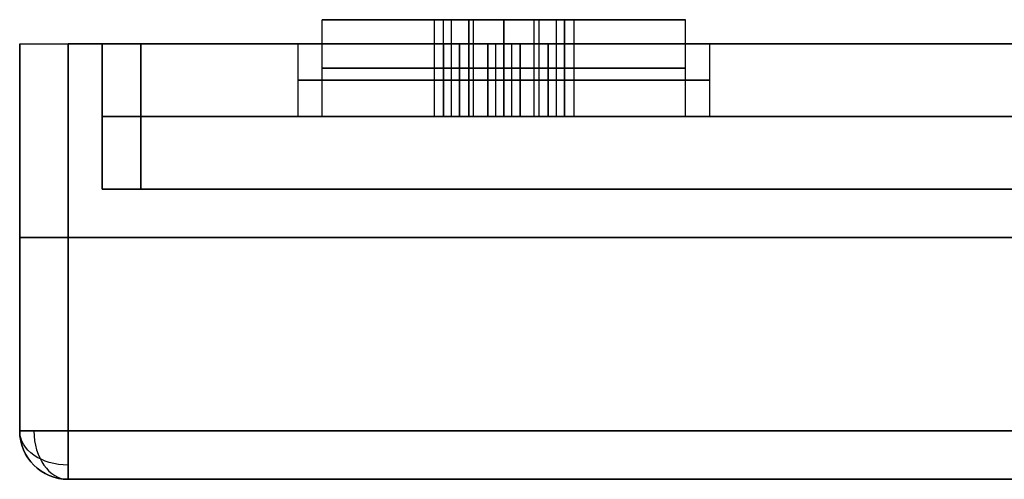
# Model space of a CAD drawing. Header units: centimetres. Extents: x -20 to 20, y -0.1 to 5.7.
# Tile 1 of 11: x -20 to -17.967, y 0 to 0.95. Entities that reach past the tile are written whole.
import ezdxf

# ---------------------------------------------------------------- set-up
doc = ezdxf.new("R2010")
doc.units = ezdxf.units.CM
doc.layers.add('Default', color=7, linetype='Continuous', true_color=0x000000)

msp = doc.modelspace()

# ---------------------------------------------------------------- linework, layer by layer
at = {"layer": 'Default'}
for p, q in [((-19.375, 0.75, 19), (-19.375, 0.95, 19)), ((-19.1443, 0.95, 19), (-19.375, 0.95, 19)), ((-19.125, 0.95, -19), (-19.375, 0.95, -19)), ((-19.375, 0.75, -19), (-19.375, 0.95, -19)), ((-19.125, 0.95, -12.6667), (-19.375, 0.95, -12.6667)), ((-19.375, 0.75, -12.6667), (-19.375, 0.95, -12.6667)), ((-19.125, 0.95, -6.3333), (-19.375, 0.95, -6.3333)), ((-19.375, 0.75, -6.3333), (-19.375, 0.95, -6.3333)), ((-19.125, 0.95), (-19.375, 0.95)), ((-19.375, 0.75), (-19.375, 0.95)), ((-19.125, 0.95, 6.3333), (-19.375, 0.95, 6.3333)), ((-19.375, 0.75, 6.3333), (-19.375, 0.95, 6.3333)), ((-19.125, 0.95, 12.6667), (-19.375, 0.95, 12.6667)), ((-19.375, 0.75, 12.6667), (-19.375, 0.95, 12.6667)), ((-19.125, 0.75, -19), (-19.125, 0.95, -19)), ((-19.125, 0.75, -12.6667), (-19.125, 0.95, -12.6667)), ((-19.125, 0.75, -6.3333), (-19.125, 0.95, -6.3333)), ((-19.125, 0.75), (-19.125, 0.95)), ((-19.125, 0.75, 6.3333), (-19.125, 0.95, 6.3333)), ((-19.125, 0.75, 12.6667), (-19.125, 0.95, 12.6667)), ((-19.1083, 0.9, 19.0625), (-19.1083, 0.95, 19.0625)), ((-19.1083, 0.9, 18.9375), (-19.1083, 0.95, 18.9375)), ((-19.0625, 0.75, -19.1083), (-19.0625, 0.95, -19.1083)), ((-19.0625, 0.75, -18.8917), (-19.0625, 0.95, -18.8917)), ((-19.0625, 0.75, -12.7749), (-19.0625, 0.95, -12.7749)), ((-19.0625, 0.75, -12.5584), (-19.0625, 0.95, -12.5584)), ((-19.0625, 0.75, -6.4416), (-19.0625, 0.95, -6.4416)), ((-19.0625, 0.75, -6.2251), (-19.0625, 0.95, -6.2251)), ((-19.0625, 0.75, -0.1083), (-19.0625, 0.95, -0.1083)), ((-19.0625, 0.75, 0.1083), (-19.0625, 0.95, 0.1083)), ((-19.0625, 0.75, 6.2251), (-19.0625, 0.95, 6.2251)), ((-19.0625, 0.75, 6.4416), (-19.0625, 0.95, 6.4416)), ((-19.0625, 0.75, 12.5584), (-19.0625, 0.95, 12.5584)), ((-19.0625, 0.75, 12.7749), (-19.0625, 0.95, 12.7749)), ((-19, 0.95, 19.375), (-19, 0.95, 19.125)), ((-19, 0.95, 18.875), (-19, 0.95, 18.625)), ((-19, 0.9, 18.875), (-19, 0.95, 18.875)), ((-19, 0.9, 19.125), (-19, 0.95, 19.125)), ((-19, 0.95, -18.625), (-19, 0.95, -18.8557)), ((-19, 0.95, -19.1443), (-19, 0.95, -19.375)), ((-19, 0.95, -12.2917), (-19, 0.95, -12.5223)), ((-19, 0.95, -12.811), (-19, 0.95, -13.0417)), ((-19, 0.95, -5.9583), (-19, 0.95, -6.189)), ((-19, 0.95, -6.4777), (-19, 0.95, -6.7083)), ((-19, 0.95, 0.375), (-19, 0.95, 0.1443)), ((-19, 0.95, -0.1443), (-19, 0.95, -0.375)), ((-19, 0.95, 6.7083), (-19, 0.95, 6.4777)), ((-19, 0.95, 6.189), (-19, 0.95, 5.9583)), ((-19, 0.95, 13.0417), (-19, 0.95, 12.811)), ((-19, 0.95, 12.5223), (-19, 0.95, 12.2917)), ((-18.9375, 0.75, -18.8917), (-18.9375, 0.95, -18.8917)), ((-18.9375, 0.75, -19.1083), (-18.9375, 0.95, -19.1083)), ((-18.9375, 0.75, -12.5584), (-18.9375, 0.95, -12.5584)), ((-18.9375, 0.75, -12.7749), (-18.9375, 0.95, -12.7749)), ((-18.9375, 0.75, -6.2251), (-18.9375, 0.95, -6.2251)), ((-18.9375, 0.75, -6.4416), (-18.9375, 0.95, -6.4416)), ((-18.9375, 0.75, 0.1083), (-18.9375, 0.95, 0.1083)), ((-18.9375, 0.75, -0.1083), (-18.9375, 0.95, -0.1083)), ((-18.9375, 0.75, 6.4416), (-18.9375, 0.95, 6.4416)), ((-18.9375, 0.75, 6.2251), (-18.9375, 0.95, 6.2251)), ((-18.9375, 0.75, 12.7749), (-18.9375, 0.95, 12.7749)), ((-18.9375, 0.75, 12.5584), (-18.9375, 0.95, 12.5584)), ((-18.8917, 0.9, 18.9375), (-18.8917, 0.95, 18.9375)), ((-18.8917, 0.9, 19.0625), (-18.8917, 0.95, 19.0625)), ((-18.875, 0.75, -19), (-18.875, 0.95, -19)), ((-18.625, 0.95, -19), (-18.875, 0.95, -19)), ((-18.875, 0.75, -12.6667), (-18.875, 0.95, -12.6667)), ((-18.625, 0.95, -12.6667), (-18.875, 0.95, -12.6667)), ((-18.875, 0.75, -6.3333), (-18.875, 0.95, -6.3333)), ((-18.625, 0.95, -6.3333), (-18.875, 0.95, -6.3333)), ((-18.875, 0.75), (-18.875, 0.95)), ((-18.625, 0.95), (-18.875, 0.95)), ((-18.875, 0.75, 6.3333), (-18.875, 0.95, 6.3333)), ((-18.625, 0.95, 6.3333), (-18.875, 0.95, 6.3333)), ((-18.875, 0.75, 12.6667), (-18.875, 0.95, 12.6667)), ((-18.625, 0.95, 12.6667), (-18.875, 0.95, 12.6667)), ((-18.625, 0.95, 19), (-18.8557, 0.95, 19)), ((-18.625, 0.75, 19), (-18.625, 0.95, 19)), ((-18.625, 0.75, -19), (-18.625, 0.95, -19)), ((-18.625, 0.75, -12.6667), (-18.625, 0.95, -12.6667)), ((-18.625, 0.75, -6.3333), (-18.625, 0.95, -6.3333)), ((-18.625, 0.75), (-18.625, 0.95)), ((-18.625, 0.75, 6.3333), (-18.625, 0.95, 6.3333)), ((-18.625, 0.75, 12.6667), (-18.625, 0.95, 12.6667)), ((-20, 0.1), (-20, 0.9)), ((-20, 0.9), (-19.83, 0.9)), ((-19.83, 0.6), (-19.83, 0.9)), ((-19.75, 0.9), (-19.425, 0.9)), ((-19.75, 0.6), (-19.75, 0.9)), ((-19.425, 0.75, 19), (-19.425, 0.9, 19)), ((-19.425, 0.75, -19), (-19.425, 0.9, -19)), ((-19.425, 0.75, -12.6667), (-19.425, 0.9, -12.6667)), ((-19.425, 0.75, -6.3333), (-19.425, 0.9, -6.3333)), ((-19.425, 0.75), (-19.425, 0.9)), ((-19.425, 0.75, 6.3333), (-19.425, 0.9, 6.3333)), ((-19.425, 0.75, 12.6667), (-19.425, 0.9, 12.6667)), ((-19.1083, 0.9, 18.9375), (-19.125, 0.9, 18.9375)), ((-19.1083, 0.9, 19.0625), (-19.125, 0.9, 19.0625)), ((-19.125, 0.75, 18.9472), (-19.125, 0.9, 18.9472)), ((-19.125, 0.75, 19.0528), (-19.125, 0.9, 19.0528)), ((-19.1083, 0.75, 18.9182), (-19.1083, 0.9, 18.9182)), ((-19.1083, 0.9, 18.9182), (-19.1083, 0.9, 18.9375)), ((-19.1083, 0.9, 19.0625), (-19.1083, 0.9, 19.0818)), ((-19.1083, 0.75, 19.0818), (-19.1083, 0.9, 19.0818)), ((-19.0167, 0.75, 18.8653), (-19.0167, 0.9, 18.8653)), ((-18.9833, 0.9, 18.8653), (-19.0167, 0.9, 18.8653)), ((-18.9833, 0.9, 19.1347), (-19.0167, 0.9, 19.1347)), ((-19.0167, 0.75, 19.1347), (-19.0167, 0.9, 19.1347)), ((-19, 0.9, 18.8557), (-19, 0.9, 18.875)), ((-19, 0.9, 19.125), (-19, 0.9, 19.1443)), ((-18.9833, 0.75, 18.8653), (-18.9833, 0.9, 18.8653)), ((-18.9833, 0.75, 19.1347), (-18.9833, 0.9, 19.1347)), ((-18.875, 0.9, 19.0625), (-18.8917, 0.9, 19.0625)), ((-18.8917, 0.9, 19.0625), (-18.8917, 0.9, 19.0818)), ((-18.875, 0.9, 18.9375), (-18.8917, 0.9, 18.9375)), ((-18.8917, 0.9, 18.9182), (-18.8917, 0.9, 18.9375)), ((-18.8917, 0.75, 18.9182), (-18.8917, 0.9, 18.9182)), ((-18.8917, 0.75, 19.0818), (-18.8917, 0.9, 19.0818)), ((-18.875, 0.75, 19.0528), (-18.875, 0.9, 19.0528)), ((-18.875, 0.75, 18.9472), (-18.875, 0.9, 18.9472)), ((-18.575, 0.9), (-1.6, 0.9)), ((-18.575, 0.75, 19), (-18.575, 0.9, 19)), ((-18.575, 0.75, -19), (-18.575, 0.9, -19)), ((-18.575, 0.75, -12.6667), (-18.575, 0.9, -12.6667)), ((-18.575, 0.75, -6.3333), (-18.575, 0.9, -6.3333)), ((-18.575, 0.75), (-18.575, 0.9)), ((-18.575, 0.75, 6.3333), (-18.575, 0.9, 6.3333)), ((-18.575, 0.75, 12.6667), (-18.575, 0.9, 12.6667)), ((-19.1443, 0.85, 19), (-19.125, 0.85, 19.0335)), ((-19.125, 0.85, 18.9665), (-19.1443, 0.85, 19)), ((-19, 0.85, -19.1443), (-19.125, 0.85, -19.0722)), ((-19.125, 0.85, -19.0722), (-19.125, 0.85, -18.9278)), ((-19.125, 0.85, -18.9278), (-19, 0.85, -18.8557)), ((-19, 0.85, -12.811), (-19.125, 0.85, -12.7388)), ((-19.125, 0.85, -12.7388), (-19.125, 0.85, -12.5945)), ((-19.125, 0.85, -12.5945), (-19, 0.85, -12.5223)), ((-19, 0.85, -6.4777), (-19.125, 0.85, -6.4055)), ((-19.125, 0.85, -6.4055), (-19.125, 0.85, -6.2612)), ((-19.125, 0.85, -6.2612), (-19, 0.85, -6.189)), ((-19, 0.85, -0.1443), (-19.125, 0.85, -0.0722)), ((-19.125, 0.85, -0.0722), (-19.125, 0.85, 0.0722)), ((-19.125, 0.85, 0.0722), (-19, 0.85, 0.1443)), ((-19, 0.85, 6.189), (-19.125, 0.85, 6.2612)), ((-19.125, 0.85, 6.2612), (-19.125, 0.85, 6.4055)), ((-19.125, 0.85, 6.4055), (-19, 0.85, 6.4777)), ((-19, 0.85, 12.5223), (-19.125, 0.85, 12.5945)), ((-19.125, 0.85, 12.5945), (-19.125, 0.85, 12.7388)), ((-19.125, 0.85, 12.7388), (-19, 0.85, 12.811)), ((-19.0915, 0.85, 19.0915), (-19.0722, 0.85, 19.125)), ((-19.0722, 0.85, 18.875), (-19.0915, 0.85, 18.9085)), ((-19.0335, 0.85, 18.875), (-19.0722, 0.85, 18.875)), ((-19.0722, 0.85, 19.125), (-19.0335, 0.85, 19.125)), ((-19, 0.85, -18.8557), (-18.875, 0.85, -18.9278)), ((-18.875, 0.85, -19.0722), (-19, 0.85, -19.1443)), ((-19, 0.85, -12.5223), (-18.875, 0.85, -12.5945)), ((-18.875, 0.85, -12.7388), (-19, 0.85, -12.811)), ((-19, 0.85, -6.189), (-18.875, 0.85, -6.2612)), ((-18.875, 0.85, -6.4055), (-19, 0.85, -6.4777)), ((-19, 0.85, 0.1443), (-18.875, 0.85, 0.0722)), ((-18.875, 0.85, -0.0722), (-19, 0.85, -0.1443)), ((-19, 0.85, 6.4777), (-18.875, 0.85, 6.4055)), ((-18.875, 0.85, 6.2612), (-19, 0.85, 6.189)), ((-19, 0.85, 12.811), (-18.875, 0.85, 12.7388)), ((-18.875, 0.85, 12.5945), (-19, 0.85, 12.5223)), ((-18.9278, 0.85, 18.875), (-18.9665, 0.85, 18.875)), ((-18.9665, 0.85, 19.125), (-18.9278, 0.85, 19.125)), ((-18.9085, 0.85, 18.9085), (-18.9278, 0.85, 18.875)), ((-18.9278, 0.85, 19.125), (-18.9085, 0.85, 19.0915)), ((-18.8557, 0.85, 19), (-18.875, 0.85, 18.9665)), ((-18.875, 0.85, 19.0335), (-18.8557, 0.85, 19)), ((-18.875, 0.85, -18.9278), (-18.875, 0.85, -19.0722)), ((-18.875, 0.85, -12.5945), (-18.875, 0.85, -12.7388)), ((-18.875, 0.85, -6.2612), (-18.875, 0.85, -6.4055)), ((-18.875, 0.85, 0.0722), (-18.875, 0.85, -0.0722)), ((-18.875, 0.85, 6.4055), (-18.875, 0.85, 6.2612)), ((-18.875, 0.85, 12.7388), (-18.875, 0.85, 12.5945)), ((-19.0915, 0.825, 18.9085), (-19.125, 0.825, 18.9278)), ((-19.125, 0.825, 19.0722), (-19.0915, 0.825, 19.0915)), ((-19.125, 0.825, 18.9278), (-19.125, 0.825, 18.9665)), ((-19.125, 0.825, 19.0335), (-19.125, 0.825, 19.0722)), ((-19, 0.825, 18.8557), (-19.0335, 0.825, 18.875)), ((-19.0335, 0.825, 19.125), (-19, 0.825, 19.1443)), ((-18.9665, 0.825, 18.875), (-19, 0.825, 18.8557)), ((-19, 0.825, 19.1443), (-18.9665, 0.825, 19.125)), ((-18.875, 0.825, 18.9278), (-18.9085, 0.825, 18.9085)), ((-18.9085, 0.825, 19.0915), (-18.875, 0.825, 19.0722)), ((-18.875, 0.825, 19.0722), (-18.875, 0.825, 19.0335)), ((-18.875, 0.825, 18.9665), (-18.875, 0.825, 18.9278)), ((-19.83, 0.75, -19.83), (-19.83, 0.75, 19.83)), ((19.83, 0.75, -19.83), (-19.83, 0.75, -19.83)), ((-19.83, 0.75, 19.83), (19.83, 0.75, 19.83)), ((-19.75, 0.75, 19.75), (-19.75, 0.75, -19.75)), ((19.75, 0.75, 19.75), (-19.75, 0.75, 19.75)), ((-19.75, 0.75, -19.75), (19.75, 0.75, -19.75)), ((-19.375, 0.75, 19), (-19.425, 0.75, 19)), ((-19.375, 0.75, -19), (-19.425, 0.75, -19)), ((-19.375, 0.75, -12.6667), (-19.425, 0.75, -12.6667)), ((-19.375, 0.75, -6.3333), (-19.425, 0.75, -6.3333)), ((-19.375, 0.75), (-19.425, 0.75)), ((-19.375, 0.75, 6.3333), (-19.425, 0.75, 6.3333)), ((-19.375, 0.75, 12.6667), (-19.425, 0.75, 12.6667)), ((-18.8557, 0.75, 19), (-19.1443, 0.75, 19)), ((-18.875, 0.75, -19), (-19.125, 0.75, -19)), ((-18.875, 0.75, -12.6667), (-19.125, 0.75, -12.6667)), ((-18.875, 0.75, -6.3333), (-19.125, 0.75, -6.3333)), ((-18.875, 0.75), (-19.125, 0.75)), ((-18.875, 0.75, 6.3333), (-19.125, 0.75, 6.3333)), ((-18.875, 0.75, 12.6667), (-19.125, 0.75, 12.6667)), ((-19, 0.75, 19.425), (-19, 0.75, 19.375)), ((-19, 0.75, 18.625), (-19, 0.75, 18.575)), ((-19, 0.75, 19.1443), (-19, 0.75, 18.8557)), ((-19, 0.75, -18.8557), (-19, 0.75, -19.1443)), ((-19, 0.75, -18.575), (-19, 0.75, -18.625)), ((-19, 0.75, -19.375), (-19, 0.75, -19.425)), ((-19, 0.75, -12.5223), (-19, 0.75, -12.811)), ((-19, 0.75, -12.2417), (-19, 0.75, -12.2917)), ((-19, 0.75, -13.0417), (-19, 0.75, -13.0917)), ((-19, 0.75, -6.189), (-19, 0.75, -6.4777)), ((-19, 0.75, -5.9083), (-19, 0.75, -5.9583)), ((-19, 0.75, -6.7083), (-19, 0.75, -6.7583)), ((-19, 0.75, 0.1443), (-19, 0.75, -0.1443)), ((-19, 0.75, 0.425), (-19, 0.75, 0.375)), ((-19, 0.75, -0.375), (-19, 0.75, -0.425)), ((-19, 0.75, 6.4777), (-19, 0.75, 6.189)), ((-19, 0.75, 6.7583), (-19, 0.75, 6.7083)), ((-19, 0.75, 5.9583), (-19, 0.75, 5.9083)), ((-19, 0.75, 12.811), (-19, 0.75, 12.5223)), ((-19, 0.75, 13.0917), (-19, 0.75, 13.0417)), ((-19, 0.75, 12.2917), (-19, 0.75, 12.2417)), ((-18.575, 0.75, 19), (-18.625, 0.75, 19)), ((-18.575, 0.75, -19), (-18.625, 0.75, -19)), ((-18.575, 0.75, -12.6667), (-18.625, 0.75, -12.6667)), ((-18.575, 0.75, -6.3333), (-18.625, 0.75, -6.3333)), ((-18.575, 0.75), (-18.625, 0.75)), ((-18.575, 0.75, 6.3333), (-18.625, 0.75, 6.3333)), ((-18.575, 0.75, 12.6667), (-18.625, 0.75, 12.6667)), ((-19.75, 0.6), (-19.83, 0.6)), ((-20, 0.5, -19.9), (-20, 0.5, 19.9)), ((-19.9, 0.5, 20), (19.9, 0.5, 20)), ((19.9, 0.5, -20), (-19.9, 0.5, -20)), ((-19.9, 0), (-17.925, 0))]:
    msp.add_line(p, q, dxfattribs=at)
at = {"layer": 'Default', "extrusion": (0, -1, 0)}
for centre, radius, start, end in [((-19, 19, -0.95), 0.375, 90, 270), ((-19, 19, -0.95), 0.375, 270, 90), ((-19.9, -19.9, -0.9), 0.1, 180, 270), ((-19, 19, -0.9), 0.425, 90, 270), ((-19, -19, -0.9), 0.425, 90, 270), ((-19, -12.6667, -0.9), 0.425, 90, 270), ((-19, -6.3333, -0.9), 0.425, 90, 270), ((-19, 0, -0.9), 0.425, 90, 270), ((-19, 6.3333, -0.9), 0.425, 90, 270), ((-19, 12.6667, -0.9), 0.425, 90, 270), ((-19, 19, -0.9), 0.425, 270, 90), ((-19, -19, -0.9), 0.425, 270, 90), ((-19, -12.6667, -0.9), 0.425, 270, 90), ((-19, -6.3333, -0.9), 0.425, 270, 90), ((-19, 0, -0.9), 0.425, 270, 90), ((-19, 6.3333, -0.9), 0.425, 270, 90), ((-19, 12.6667, -0.9), 0.425, 270, 90), ((-19, 19, -0.75), 0.375, 90, 270), ((-19, -19, -0.75), 0.375, 90, 270), ((-19, -12.6667, -0.75), 0.375, 90, 270), ((-19, -6.3333, -0.75), 0.375, 90, 270), ((-19, 0, -0.75), 0.375, 90, 270), ((-19, 6.3333, -0.75), 0.375, 90, 270), ((-19, 12.6667, -0.75), 0.375, 90, 270), ((-19, 19, -0.75), 0.375, 270, 90), ((-19, -19, -0.75), 0.375, 270, 90), ((-19, -12.6667, -0.75), 0.375, 270, 90), ((-19, -6.3333, -0.75), 0.375, 270, 90), ((-19, 0, -0.75), 0.375, 270, 90), ((-19, 6.3333, -0.75), 0.375, 270, 90), ((-19, 12.6667, -0.75), 0.375, 270, 90), ((-19.9, -19.9, -0.5), 0.1, 180, 270), ((-19.9, 19.9, -0.5), 0.1, 90, 180)]:
    msp.add_arc(centre, radius, start, end, dxfattribs=at)
at = {"layer": 'Default', "extrusion": (0, 1, 0)}
for centre, radius, start, end in [((19, -19, 0.95), 0.375, 270, 90), ((19, -12.6667, 0.95), 0.375, 270, 90), ((19, -6.3333, 0.95), 0.375, 270, 90), ((19, 0, 0.95), 0.375, 270, 90), ((19, 6.3333, 0.95), 0.375, 270, 90), ((19, 12.6667, 0.95), 0.375, 270, 90), ((19, -19, 0.95), 0.375, 90, 270), ((19, -12.6667, 0.95), 0.375, 90, 270), ((19, -6.3333, 0.95), 0.375, 90, 270), ((19, 0, 0.95), 0.375, 90, 270), ((19, 6.3333, 0.95), 0.375, 90, 270), ((19, 12.6667, 0.95), 0.375, 90, 270), ((19.9, 19.9, 0.9), 0.1, 0, 90), ((19, 19, 0.85), 0.375, 270, 90), ((19, -19, 0.85), 0.375, 270, 90), ((19, -12.6667, 0.85), 0.375, 270, 90), ((19, -6.3333, 0.85), 0.375, 270, 90), ((19, 0, 0.85), 0.375, 270, 90), ((19, 6.3333, 0.85), 0.375, 270, 90), ((19, 12.6667, 0.85), 0.375, 270, 90), ((19, 19, 0.85), 0.375, 90, 270), ((19, -19, 0.85), 0.375, 90, 270), ((19, -12.6667, 0.85), 0.375, 90, 270), ((19, -6.3333, 0.85), 0.375, 90, 270), ((19, 0, 0.85), 0.375, 90, 270), ((19, 6.3333, 0.85), 0.375, 90, 270), ((19, 12.6667, 0.85), 0.375, 90, 270), ((19, 19, 0.825), 0.425, 270, 90), ((19, -19, 0.825), 0.425, 270, 90), ((19, -12.6667, 0.825), 0.425, 270, 90), ((19, -6.3333, 0.825), 0.425, 270, 90), ((19, 0, 0.825), 0.425, 270, 90), ((19, 6.3333, 0.825), 0.425, 270, 90), ((19, 12.6667, 0.825), 0.425, 270, 90), ((19, 19, 0.825), 0.425, 90, 270), ((19, -19, 0.825), 0.425, 90, 270), ((19, -12.6667, 0.825), 0.425, 90, 270), ((19, -6.3333, 0.825), 0.425, 90, 270), ((19, 0, 0.825), 0.425, 90, 270), ((19, 6.3333, 0.825), 0.425, 90, 270), ((19, 12.6667, 0.825), 0.425, 90, 270), ((19, 19, 0.75), 0.425, 270, 90), ((19, -19, 0.75), 0.425, 270, 90), ((19, -12.6667, 0.75), 0.425, 270, 90), ((19, -6.3333, 0.75), 0.425, 270, 90), ((19, 0, 0.75), 0.425, 270, 90), ((19, 6.3333, 0.75), 0.425, 270, 90), ((19, 12.6667, 0.75), 0.425, 270, 90), ((19, 19, 0.75), 0.425, 90, 270), ((19, -19, 0.75), 0.425, 90, 270), ((19, -12.6667, 0.75), 0.425, 90, 270), ((19, -6.3333, 0.75), 0.425, 90, 270), ((19, 0, 0.75), 0.425, 90, 270), ((19, 6.3333, 0.75), 0.425, 90, 270), ((19, 12.6667, 0.75), 0.425, 90, 270), ((19.9, -19.9, 0.1), 0.1, 270, 0), ((19.9, 19.9, 0.1), 0.1, 0, 90)]:
    msp.add_arc(centre, radius, start, end, dxfattribs=at)
at = {"layer": 'Default', "extrusion": (0, 0, -1)}
for centre in [(19.9, 0.1, -19.9), (19.9, 0.1)]:
    msp.add_arc(centre, 0.1, 270, 0, dxfattribs=at)
at = {"layer": 'Default'}
msp.add_arc((-19.9, 0.1, -19.9), 0.1, 180, 270, dxfattribs=at)
at = {"layer": 'Default', "extrusion": (0, 0.707107, -0.707107)}
msp.add_arc((19.9, -14.0007, 14.1421), 0.1, 270, 0, dxfattribs=at)
at = {"layer": 'Default', "extrusion": (0.707107, 0, 0.707107)}
msp.add_arc((0.1, 28.1428), 0.1, 90, 180, dxfattribs=at)
at = {"layer": 'Default', "extrusion": (1, 0, 0)}
for centre, start, end in [((0.1, -19.9, -19.9), 180, 270), ((0.1, 19.9, -19.9), 90, 180)]:
    msp.add_arc(centre, 0.1, start, end, dxfattribs=at)
at = {"layer": 'Default'}
for points in [[(-19.1443, 0.95, 19), (-19.1443, 0.85, 19), (-19.1443, 0.75, 19)], [(-19.0722, 0.95, 19.125), (-19.1083, 0.95, 19.0625), (-19.1443, 0.95, 19)], [(-19.1443, 0.95, 19), (-19.1083, 0.95, 18.9375), (-19.0722, 0.95, 18.875)], [(-19.125, 0.95, -18.9278), (-19.125, 0.95, -19), (-19.125, 0.95, -19.0722)], [(-19.125, 0.75, -19.0722), (-19.125, 0.85, -19.0722), (-19.125, 0.95, -19.0722)], [(-19.125, 0.95, -19.0722), (-19.0625, 0.95, -19.1083), (-19, 0.95, -19.1443)], [(-19.125, 0.75, -18.9278), (-19.125, 0.85, -18.9278), (-19.125, 0.95, -18.9278)], [(-19, 0.95, -18.8557), (-19.0625, 0.95, -18.8917), (-19.125, 0.95, -18.9278)], [(-19.125, 0.95, -12.5945), (-19.125, 0.95, -12.6667), (-19.125, 0.95, -12.7388)], [(-19.125, 0.75, -12.7388), (-19.125, 0.85, -12.7388), (-19.125, 0.95, -12.7388)], [(-19.125, 0.95, -12.7388), (-19.0625, 0.95, -12.7749), (-19, 0.95, -12.811)], [(-19.125, 0.75, -12.5945), (-19.125, 0.85, -12.5945), (-19.125, 0.95, -12.5945)], [(-19, 0.95, -12.5223), (-19.0625, 0.95, -12.5584), (-19.125, 0.95, -12.5945)], [(-19.125, 0.95, -6.2612), (-19.125, 0.95, -6.3333), (-19.125, 0.95, -6.4055)], [(-19.125, 0.75, -6.4055), (-19.125, 0.85, -6.4055), (-19.125, 0.95, -6.4055)], [(-19.125, 0.95, -6.4055), (-19.0625, 0.95, -6.4416), (-19, 0.95, -6.4777)], [(-19.125, 0.75, -6.2612), (-19.125, 0.85, -6.2612), (-19.125, 0.95, -6.2612)], [(-19, 0.95, -6.189), (-19.0625, 0.95, -6.2251), (-19.125, 0.95, -6.2612)], [(-19.125, 0.95, 0.0722), (-19.125, 0.95), (-19.125, 0.95, -0.0722)], [(-19.125, 0.75, -0.0722), (-19.125, 0.85, -0.0722), (-19.125, 0.95, -0.0722)], [(-19.125, 0.95, -0.0722), (-19.0625, 0.95, -0.1083), (-19, 0.95, -0.1443)], [(-19.125, 0.75, 0.0722), (-19.125, 0.85, 0.0722), (-19.125, 0.95, 0.0722)], [(-19, 0.95, 0.1443), (-19.0625, 0.95, 0.1083), (-19.125, 0.95, 0.0722)], [(-19.125, 0.95, 6.4055), (-19.125, 0.95, 6.3333), (-19.125, 0.95, 6.2612)], [(-19.125, 0.75, 6.2612), (-19.125, 0.85, 6.2612), (-19.125, 0.95, 6.2612)], [(-19.125, 0.95, 6.2612), (-19.0625, 0.95, 6.2251), (-19, 0.95, 6.189)], [(-19.125, 0.75, 6.4055), (-19.125, 0.85, 6.4055), (-19.125, 0.95, 6.4055)], [(-19, 0.95, 6.4777), (-19.0625, 0.95, 6.4416), (-19.125, 0.95, 6.4055)], [(-19.125, 0.95, 12.7388), (-19.125, 0.95, 12.6667), (-19.125, 0.95, 12.5945)], [(-19.125, 0.75, 12.5945), (-19.125, 0.85, 12.5945), (-19.125, 0.95, 12.5945)], [(-19.125, 0.95, 12.5945), (-19.0625, 0.95, 12.5584), (-19, 0.95, 12.5223)], [(-19.125, 0.75, 12.7388), (-19.125, 0.85, 12.7388), (-19.125, 0.95, 12.7388)], [(-19, 0.95, 12.811), (-19.0625, 0.95, 12.7749), (-19.125, 0.95, 12.7388)], [(-19.0722, 0.95, 18.875), (-19, 0.95, 18.875), (-18.9278, 0.95, 18.875)], [(-18.9278, 0.95, 19.125), (-19, 0.95, 19.125), (-19.0722, 0.95, 19.125)], [(-19.0722, 0.75, 18.875), (-19.0722, 0.85, 18.875), (-19.0722, 0.95, 18.875)], [(-19.0722, 0.95, 19.125), (-19.0722, 0.85, 19.125), (-19.0722, 0.75, 19.125)], [(-19, 0.75, 18.625), (-19, 0.85, 18.625), (-19, 0.95, 18.625)], [(-19, 0.95, 19.375), (-19, 0.85, 19.375), (-19, 0.75, 19.375)], [(-18.875, 0.95, -18.9278), (-18.9375, 0.95, -18.8917), (-19, 0.95, -18.8557)], [(-19, 0.95, -18.8557), (-19, 0.85, -18.8557), (-19, 0.75, -18.8557)], [(-19, 0.75, -18.625), (-19, 0.85, -18.625), (-19, 0.95, -18.625)], [(-19, 0.95, -19.375), (-19, 0.85, -19.375), (-19, 0.75, -19.375)], [(-19, 0.75, -19.1443), (-19, 0.85, -19.1443), (-19, 0.95, -19.1443)], [(-19, 0.95, -19.1443), (-18.9375, 0.95, -19.1083), (-18.875, 0.95, -19.0722)], [(-18.875, 0.95, -12.5945), (-18.9375, 0.95, -12.5584), (-19, 0.95, -12.5223)], [(-19, 0.95, -12.5223), (-19, 0.85, -12.5223), (-19, 0.75, -12.5223)], [(-19, 0.75, -12.2917), (-19, 0.85, -12.2917), (-19, 0.95, -12.2917)], [(-19, 0.95, -13.0417), (-19, 0.85, -13.0417), (-19, 0.75, -13.0417)], [(-19, 0.75, -12.811), (-19, 0.85, -12.811), (-19, 0.95, -12.811)], [(-19, 0.95, -12.811), (-18.9375, 0.95, -12.7749), (-18.875, 0.95, -12.7388)], [(-18.875, 0.95, -6.2612), (-18.9375, 0.95, -6.2251), (-19, 0.95, -6.189)], [(-19, 0.95, -6.189), (-19, 0.85, -6.189), (-19, 0.75, -6.189)], [(-19, 0.75, -5.9583), (-19, 0.85, -5.9583), (-19, 0.95, -5.9583)], [(-19, 0.95, -6.7083), (-19, 0.85, -6.7083), (-19, 0.75, -6.7083)], [(-19, 0.75, -6.4777), (-19, 0.85, -6.4777), (-19, 0.95, -6.4777)], [(-19, 0.95, -6.4777), (-18.9375, 0.95, -6.4416), (-18.875, 0.95, -6.4055)], [(-18.875, 0.95, 0.0722), (-18.9375, 0.95, 0.1083), (-19, 0.95, 0.1443)], [(-19, 0.95, 0.1443), (-19, 0.85, 0.1443), (-19, 0.75, 0.1443)], [(-19, 0.75, 0.375), (-19, 0.85, 0.375), (-19, 0.95, 0.375)], [(-19, 0.95, -0.375), (-19, 0.85, -0.375), (-19, 0.75, -0.375)], [(-19, 0.75, -0.1443), (-19, 0.85, -0.1443), (-19, 0.95, -0.1443)], [(-19, 0.95, -0.1443), (-18.9375, 0.95, -0.1083), (-18.875, 0.95, -0.0722)], [(-18.875, 0.95, 6.4055), (-18.9375, 0.95, 6.4416), (-19, 0.95, 6.4777)], [(-19, 0.95, 6.4777), (-19, 0.85, 6.4777), (-19, 0.75, 6.4777)], [(-19, 0.75, 6.7083), (-19, 0.85, 6.7083), (-19, 0.95, 6.7083)], [(-19, 0.95, 5.9583), (-19, 0.85, 5.9583), (-19, 0.75, 5.9583)], [(-19, 0.75, 6.189), (-19, 0.85, 6.189), (-19, 0.95, 6.189)], [(-19, 0.95, 6.189), (-18.9375, 0.95, 6.2251), (-18.875, 0.95, 6.2612)], [(-18.875, 0.95, 12.7388), (-18.9375, 0.95, 12.7749), (-19, 0.95, 12.811)], [(-19, 0.95, 12.811), (-19, 0.85, 12.811), (-19, 0.75, 12.811)], [(-19, 0.75, 13.0417), (-19, 0.85, 13.0417), (-19, 0.95, 13.0417)], [(-19, 0.95, 12.2917), (-19, 0.85, 12.2917), (-19, 0.75, 12.2917)], [(-19, 0.75, 12.5223), (-19, 0.85, 12.5223), (-19, 0.95, 12.5223)], [(-19, 0.95, 12.5223), (-18.9375, 0.95, 12.5584), (-18.875, 0.95, 12.5945)], [(-18.9278, 0.95, 18.875), (-18.9278, 0.85, 18.875), (-18.9278, 0.75, 18.875)], [(-18.9278, 0.95, 18.875), (-18.8917, 0.95, 18.9375), (-18.8557, 0.95, 19)], [(-18.9278, 0.95, 19.125), (-18.9278, 0.85, 19.125), (-18.9278, 0.75, 19.125)], [(-18.8557, 0.95, 19), (-18.8917, 0.95, 19.0625), (-18.9278, 0.95, 19.125)], [(-18.875, 0.95, -18.9278), (-18.875, 0.85, -18.9278), (-18.875, 0.75, -18.9278)], [(-18.875, 0.75, -19.0722), (-18.875, 0.85, -19.0722), (-18.875, 0.95, -19.0722)], [(-18.875, 0.95, -19.0722), (-18.875, 0.95, -19), (-18.875, 0.95, -18.9278)], [(-18.875, 0.95, -12.5945), (-18.875, 0.85, -12.5945), (-18.875, 0.75, -12.5945)], [(-18.875, 0.75, -12.7388), (-18.875, 0.85, -12.7388), (-18.875, 0.95, -12.7388)], [(-18.875, 0.95, -12.7388), (-18.875, 0.95, -12.6667), (-18.875, 0.95, -12.5945)], [(-18.875, 0.95, -6.2612), (-18.875, 0.85, -6.2612), (-18.875, 0.75, -6.2612)], [(-18.875, 0.75, -6.4055), (-18.875, 0.85, -6.4055), (-18.875, 0.95, -6.4055)], [(-18.875, 0.95, -6.4055), (-18.875, 0.95, -6.3333), (-18.875, 0.95, -6.2612)], [(-18.875, 0.95, 0.0722), (-18.875, 0.85, 0.0722), (-18.875, 0.75, 0.0722)], [(-18.875, 0.75, -0.0722), (-18.875, 0.85, -0.0722), (-18.875, 0.95, -0.0722)], [(-18.875, 0.95, -0.0722), (-18.875, 0.95), (-18.875, 0.95, 0.0722)], [(-18.875, 0.95, 6.4055), (-18.875, 0.85, 6.4055), (-18.875, 0.75, 6.4055)], [(-18.875, 0.75, 6.2612), (-18.875, 0.85, 6.2612), (-18.875, 0.95, 6.2612)], [(-18.875, 0.95, 6.2612), (-18.875, 0.95, 6.3333), (-18.875, 0.95, 6.4055)], [(-18.875, 0.95, 12.7388), (-18.875, 0.85, 12.7388), (-18.875, 0.75, 12.7388)], [(-18.875, 0.75, 12.5945), (-18.875, 0.85, 12.5945), (-18.875, 0.95, 12.5945)], [(-18.875, 0.95, 12.5945), (-18.875, 0.95, 12.6667), (-18.875, 0.95, 12.7388)], [(-18.8557, 0.95, 19), (-18.8557, 0.85, 19), (-18.8557, 0.75, 19)], [(-20, 0.9, -19.9), (-20, 0.5, -19.9), (-20, 0.1, -19.9)], [(-20, 0.9, 19.9), (-20, 0.9), (-20, 0.9, -19.9)], [(-20, 0.1, 19.9), (-20, 0.5, 19.9), (-20, 0.9, 19.9)], [(-19.9, 0.9, -20), (-19.9, 0.5, -20), (-19.9, 0.1, -20)], [(19.9, 0.9, -20), (0, 0.9, -20), (-19.9, 0.9, -20)], [(-19.9, 0.9, 20), (0, 0.9, 20), (19.9, 0.9, 20)], [(-19.9, 0.1, 20), (-19.9, 0.5, 20), (-19.9, 0.9, 20)], [(-19.83, 0.9, -19.83), (0, 0.9, -19.83), (19.83, 0.9, -19.83)], [(-19.83, 0.9, 19.83), (-19.83, 0.9), (-19.83, 0.9, -19.83)], [(19.83, 0.9, 19.83), (0, 0.9, 19.83), (-19.83, 0.9, 19.83)], [(-19.83, 0.9, -19.83), (-19.83, 0.75, -19.83), (-19.83, 0.6, -19.83)], [(-19.83, 0.6, 19.83), (-19.83, 0.75, 19.83), (-19.83, 0.9, 19.83)], [(-19.75, 0.9, -19.75), (-19.75, 0.9), (-19.75, 0.9, 19.75)], [(19.75, 0.9, -19.75), (0, 0.9, -19.75), (-19.75, 0.9, -19.75)], [(-19.75, 0.9, 19.75), (0, 0.9, 19.75), (19.75, 0.9, 19.75)], [(-19.75, 0.9, 19.75), (-19.75, 0.75, 19.75), (-19.75, 0.6, 19.75)], [(-19.75, 0.6, -19.75), (-19.75, 0.75, -19.75), (-19.75, 0.9, -19.75)], [(-19.125, 0.75, 19.0335), (-19.125, 0.825, 19.0335), (-19.125, 0.9, 19.0335)], [(-19.125, 0.9, 19.0335), (-19.1083, 0.9, 19.0625), (-19.0915, 0.9, 19.0915)], [(-19.0915, 0.9, 18.9085), (-19.1083, 0.9, 18.9375), (-19.125, 0.9, 18.9665)], [(-19.125, 0.9, 18.9665), (-19.125, 0.825, 18.9665), (-19.125, 0.75, 18.9665)], [(-19.125, 0.75, 18.9278), (-19.125, 0.825, 18.9278), (-19.125, 0.9, 18.9278)], [(-19.125, 0.9, 18.9278), (-19.1083, 0.9, 18.9182), (-19.0915, 0.9, 18.9085)], [(-19.125, 0.9, 18.9278), (-19.125, 0.9, 18.9472), (-19.125, 0.9, 18.9665)], [(-19.125, 0.9, 19.0335), (-19.125, 0.9, 19.0528), (-19.125, 0.9, 19.0722)], [(-19.125, 0.9, 19.0722), (-19.1083, 0.9, 19.0818), (-19.0915, 0.9, 19.0915)], [(-19.125, 0.9, 19.0722), (-19.125, 0.825, 19.0722), (-19.125, 0.75, 19.0722)], [(-19.0915, 0.9, 19.0915), (-19.0915, 0.825, 19.0915), (-19.0915, 0.75, 19.0915)], [(-19.0915, 0.75, 18.9085), (-19.0915, 0.825, 18.9085), (-19.0915, 0.9, 18.9085)], [(-18.9665, 0.9, 18.875), (-19, 0.9, 18.875), (-19.0335, 0.9, 18.875)], [(-19.0335, 0.9, 18.875), (-19.0335, 0.825, 18.875), (-19.0335, 0.75, 18.875)], [(-19.0335, 0.75, 19.125), (-19.0335, 0.825, 19.125), (-19.0335, 0.9, 19.125)], [(-19.0335, 0.9, 19.125), (-19, 0.9, 19.125), (-18.9665, 0.9, 19.125)], [(-19.0335, 0.9, 18.875), (-19.0167, 0.9, 18.8653), (-19, 0.9, 18.8557)], [(-19.0335, 0.9, 19.125), (-19.0167, 0.9, 19.1347), (-19, 0.9, 19.1443)], [(-19, 0.9, 18.575), (-19, 0.825, 18.575), (-19, 0.75, 18.575)], [(-19, 0.75, 19.425), (-19, 0.825, 19.425), (-19, 0.9, 19.425)], [(-19, 0.9, 18.8557), (-19, 0.825, 18.8557), (-19, 0.75, 18.8557)], [(-18.9665, 0.9, 18.875), (-18.9833, 0.9, 18.8653), (-19, 0.9, 18.8557)], [(-19, 0.9, 19.1443), (-18.9833, 0.9, 19.1347), (-18.9665, 0.9, 19.125)], [(-19, 0.9, 19.1443), (-19, 0.825, 19.1443), (-19, 0.75, 19.1443)], [(-19, 0.9, -19.425), (-19, 0.825, -19.425), (-19, 0.75, -19.425)], [(-19, 0.75, -18.575), (-19, 0.825, -18.575), (-19, 0.9, -18.575)], [(-19, 0.9, -13.0917), (-19, 0.825, -13.0917), (-19, 0.75, -13.0917)], [(-19, 0.75, -12.2417), (-19, 0.825, -12.2417), (-19, 0.9, -12.2417)], [(-19, 0.9, -6.7583), (-19, 0.825, -6.7583), (-19, 0.75, -6.7583)], [(-19, 0.75, -5.9083), (-19, 0.825, -5.9083), (-19, 0.9, -5.9083)], [(-19, 0.9, -0.425), (-19, 0.825, -0.425), (-19, 0.75, -0.425)], [(-19, 0.75, 0.425), (-19, 0.825, 0.425), (-19, 0.9, 0.425)], [(-19, 0.9, 5.9083), (-19, 0.825, 5.9083), (-19, 0.75, 5.9083)], [(-19, 0.75, 6.7583), (-19, 0.825, 6.7583), (-19, 0.9, 6.7583)], [(-19, 0.9, 12.2417), (-19, 0.825, 12.2417), (-19, 0.75, 12.2417)], [(-19, 0.75, 13.0917), (-19, 0.825, 13.0917), (-19, 0.9, 13.0917)], [(-18.9665, 0.75, 18.875), (-18.9665, 0.825, 18.875), (-18.9665, 0.9, 18.875)], [(-18.9665, 0.9, 19.125), (-18.9665, 0.825, 19.125), (-18.9665, 0.75, 19.125)], [(-18.875, 0.9, 18.9665), (-18.8917, 0.9, 18.9375), (-18.9085, 0.9, 18.9085)], [(-18.9085, 0.9, 18.9085), (-18.9085, 0.825, 18.9085), (-18.9085, 0.75, 18.9085)], [(-18.9085, 0.75, 19.0915), (-18.9085, 0.825, 19.0915), (-18.9085, 0.9, 19.0915)], [(-18.9085, 0.9, 19.0915), (-18.8917, 0.9, 19.0625), (-18.875, 0.9, 19.0335)], [(-18.875, 0.9, 18.9278), (-18.8917, 0.9, 18.9182), (-18.9085, 0.9, 18.9085)], [(-18.9085, 0.9, 19.0915), (-18.8917, 0.9, 19.0818), (-18.875, 0.9, 19.0722)], [(-18.875, 0.75, 18.9665), (-18.875, 0.825, 18.9665), (-18.875, 0.9, 18.9665)], [(-18.875, 0.9, 19.0335), (-18.875, 0.825, 19.0335), (-18.875, 0.75, 19.0335)], [(-18.875, 0.9, 19.0722), (-18.875, 0.9, 19.0528), (-18.875, 0.9, 19.0335)], [(-18.875, 0.9, 18.9665), (-18.875, 0.9, 18.9472), (-18.875, 0.9, 18.9278)], [(-18.875, 0.9, 18.9278), (-18.875, 0.825, 18.9278), (-18.875, 0.75, 18.9278)], [(-18.875, 0.9, 19.0722), (-18.875, 0.825, 19.0722), (-18.875, 0.75, 19.0722)], [(-19.1443, 0.75, 19), (-19.1347, 0.75, 19.0167), (-19.125, 0.75, 19.0335)], [(-19.125, 0.75, 18.9665), (-19.1347, 0.75, 18.9833), (-19.1443, 0.75, 19)], [(-19.125, 0.75, 19.0335), (-19.125, 0.75, 19.0528), (-19.125, 0.75, 19.0722)], [(-19.125, 0.75, 18.9278), (-19.125, 0.75, 18.9472), (-19.125, 0.75, 18.9665)], [(-19.0915, 0.75, 18.9085), (-19.1083, 0.75, 18.9182), (-19.125, 0.75, 18.9278)], [(-19.125, 0.75, 19.0722), (-19.1083, 0.75, 19.0818), (-19.0915, 0.75, 19.0915)], [(-19.125, 0.75, -19.0722), (-19.125, 0.75, -19), (-19.125, 0.75, -18.9278)], [(-19, 0.75, -19.1443), (-19.0625, 0.75, -19.1083), (-19.125, 0.75, -19.0722)], [(-19.125, 0.75, -18.9278), (-19.0625, 0.75, -18.8917), (-19, 0.75, -18.8557)], [(-19.125, 0.75, -12.7388), (-19.125, 0.75, -12.6667), (-19.125, 0.75, -12.5945)], [(-19, 0.75, -12.811), (-19.0625, 0.75, -12.7749), (-19.125, 0.75, -12.7388)], [(-19.125, 0.75, -12.5945), (-19.0625, 0.75, -12.5584), (-19, 0.75, -12.5223)], [(-19.125, 0.75, -6.4055), (-19.125, 0.75, -6.3333), (-19.125, 0.75, -6.2612)], [(-19, 0.75, -6.4777), (-19.0625, 0.75, -6.4416), (-19.125, 0.75, -6.4055)], [(-19.125, 0.75, -6.2612), (-19.0625, 0.75, -6.2251), (-19, 0.75, -6.189)], [(-19.125, 0.75, -0.0722), (-19.125, 0.75), (-19.125, 0.75, 0.0722)], [(-19, 0.75, -0.1443), (-19.0625, 0.75, -0.1083), (-19.125, 0.75, -0.0722)], [(-19.125, 0.75, 0.0722), (-19.0625, 0.75, 0.1083), (-19, 0.75, 0.1443)], [(-19.125, 0.75, 6.2612), (-19.125, 0.75, 6.3333), (-19.125, 0.75, 6.4055)], [(-19, 0.75, 6.189), (-19.0625, 0.75, 6.2251), (-19.125, 0.75, 6.2612)], [(-19.125, 0.75, 6.4055), (-19.0625, 0.75, 6.4416), (-19, 0.75, 6.4777)], [(-19.125, 0.75, 12.5945), (-19.125, 0.75, 12.6667), (-19.125, 0.75, 12.7388)], [(-19, 0.75, 12.5223), (-19.0625, 0.75, 12.5584), (-19.125, 0.75, 12.5945)], [(-19.125, 0.75, 12.7388), (-19.0625, 0.75, 12.7749), (-19, 0.75, 12.811)], [(-19.0915, 0.75, 19.0915), (-19.0818, 0.75, 19.1083), (-19.0722, 0.75, 19.125)], [(-19.0722, 0.75, 18.875), (-19.0818, 0.75, 18.8917), (-19.0915, 0.75, 18.9085)], [(-19.0722, 0.75, 19.125), (-19.0528, 0.75, 19.125), (-19.0335, 0.75, 19.125)], [(-19.0335, 0.75, 18.875), (-19.0528, 0.75, 18.875), (-19.0722, 0.75, 18.875)], [(-19, 0.75, 18.8557), (-19.0167, 0.75, 18.8653), (-19.0335, 0.75, 18.875)], [(-19.0335, 0.75, 19.125), (-19.0167, 0.75, 19.1347), (-19, 0.75, 19.1443)], [(-18.9665, 0.75, 18.875), (-18.9833, 0.75, 18.8653), (-19, 0.75, 18.8557)], [(-19, 0.75, 19.1443), (-18.9833, 0.75, 19.1347), (-18.9665, 0.75, 19.125)], [(-19, 0.75, -18.8557), (-18.9375, 0.75, -18.8917), (-18.875, 0.75, -18.9278)], [(-18.875, 0.75, -19.0722), (-18.9375, 0.75, -19.1083), (-19, 0.75, -19.1443)], [(-19, 0.75, -12.5223), (-18.9375, 0.75, -12.5584), (-18.875, 0.75, -12.5945)], [(-18.875, 0.75, -12.7388), (-18.9375, 0.75, -12.7749), (-19, 0.75, -12.811)], [(-19, 0.75, -6.189), (-18.9375, 0.75, -6.2251), (-18.875, 0.75, -6.2612)], [(-18.875, 0.75, -6.4055), (-18.9375, 0.75, -6.4416), (-19, 0.75, -6.4777)], [(-19, 0.75, 0.1443), (-18.9375, 0.75, 0.1083), (-18.875, 0.75, 0.0722)], [(-18.875, 0.75, -0.0722), (-18.9375, 0.75, -0.1083), (-19, 0.75, -0.1443)], [(-19, 0.75, 6.4777), (-18.9375, 0.75, 6.4416), (-18.875, 0.75, 6.4055)], [(-18.875, 0.75, 6.2612), (-18.9375, 0.75, 6.2251), (-19, 0.75, 6.189)], [(-19, 0.75, 12.811), (-18.9375, 0.75, 12.7749), (-18.875, 0.75, 12.7388)], [(-18.875, 0.75, 12.5945), (-18.9375, 0.75, 12.5584), (-19, 0.75, 12.5223)], [(-18.9665, 0.75, 19.125), (-18.9472, 0.75, 19.125), (-18.9278, 0.75, 19.125)], [(-18.9278, 0.75, 18.875), (-18.9472, 0.75, 18.875), (-18.9665, 0.75, 18.875)], [(-18.9085, 0.75, 18.9085), (-18.9182, 0.75, 18.8917), (-18.9278, 0.75, 18.875)], [(-18.9278, 0.75, 19.125), (-18.9182, 0.75, 19.1083), (-18.9085, 0.75, 19.0915)], [(-18.875, 0.75, 18.9278), (-18.8917, 0.75, 18.9182), (-18.9085, 0.75, 18.9085)], [(-18.9085, 0.75, 19.0915), (-18.8917, 0.75, 19.0818), (-18.875, 0.75, 19.0722)], [(-18.875, 0.75, 18.9665), (-18.875, 0.75, 18.9472), (-18.875, 0.75, 18.9278)], [(-18.875, 0.75, 19.0722), (-18.875, 0.75, 19.0528), (-18.875, 0.75, 19.0335)], [(-18.8557, 0.75, 19), (-18.8653, 0.75, 18.9833), (-18.875, 0.75, 18.9665)], [(-18.875, 0.75, 19.0335), (-18.8653, 0.75, 19.0167), (-18.8557, 0.75, 19)], [(-18.875, 0.75, -18.9278), (-18.875, 0.75, -19), (-18.875, 0.75, -19.0722)], [(-18.875, 0.75, -12.5945), (-18.875, 0.75, -12.6667), (-18.875, 0.75, -12.7388)], [(-18.875, 0.75, -6.2612), (-18.875, 0.75, -6.3333), (-18.875, 0.75, -6.4055)], [(-18.875, 0.75, 0.0722), (-18.875, 0.75), (-18.875, 0.75, -0.0722)], [(-18.875, 0.75, 6.4055), (-18.875, 0.75, 6.3333), (-18.875, 0.75, 6.2612)], [(-18.875, 0.75, 12.7388), (-18.875, 0.75, 12.6667), (-18.875, 0.75, 12.5945)], [(-19.83, 0.6, -19.83), (-19.83, 0.6), (-19.83, 0.6, 19.83)], [(19.83, 0.6, -19.83), (0, 0.6, -19.83), (-19.83, 0.6, -19.83)], [(-19.83, 0.6, 19.83), (0, 0.6, 19.83), (19.83, 0.6, 19.83)], [(-19.75, 0.6, 19.75), (-19.75, 0.6), (-19.75, 0.6, -19.75)], [(19.75, 0.6, 19.75), (0, 0.6, 19.75), (-19.75, 0.6, 19.75)], [(-19.75, 0.6, -19.75), (0, 0.6, -19.75), (19.75, 0.6, -19.75)], [(-20, 0.1, 19.9), (-20, 0.1), (-20, 0.1, -19.9)], [(-19.9, 0.1, 20), (0, 0.1, 20), (19.9, 0.1, 20)], [(19.9, 0.1, -20), (0, 0.1, -20), (-19.9, 0.1, -20)], [(-19.9, 0, -19.9), (-19.9, 0), (-19.9, 0, 19.9)], [(-19.9, 0, 19.9), (0, 0, 19.9), (19.9, 0, 19.9)], [(19.9, 0, -19.9), (0, 0, -19.9), (-19.9, 0, -19.9)]]:
    msp.add_open_spline(points, degree=2, dxfattribs=at)

doc.saveas('drawing.dxf')
